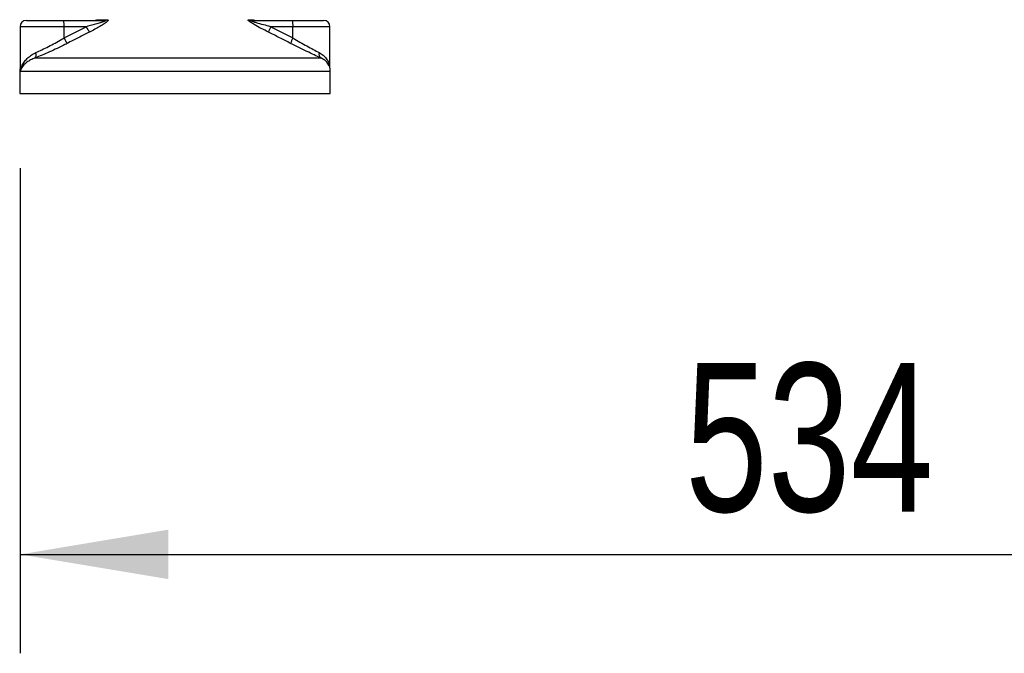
# Model space of a CAD drawing. Header units: millimetres. Extents: x 0 to 420, y 0 to 297.
# Tile 53 of 80: x 289 to 309, y 181 to 194. Entities that reach past the tile are written whole.
import ezdxf

# ---------------------------------------------------------------- set-up
doc = ezdxf.new("R2010")
doc.units = ezdxf.units.MM
doc.layers.add('QUOTE', color=174, linetype='Continuous')
doc.styles.add('SLDTEXTSTYLE3', font='TXT', dxfattribs={"width": 0.75})
doc.dimstyles.new('SLDDIMSTYLE0', dxfattribs={"dimtxt": 3, "dimasz": 3, "dimexe": 0, "dimexo": 0.0625, "dimgap": 0.75, "dimtad": 1, "dimdec": 0, "dimlfac": 15.917438, "dimrnd": 1e-09, "dimzin": 12, "dimdsep": 46, "dimtxsty": 'SLDTEXTSTYLE3', "dimsah": 1, "dimcen": 0.09, "dimadec": 0, "dimazin": 3, "dimtfac": 1, "dimtdec": 3, "dimtofl": 0, "dimtmove": 0, "dimatfit": 3, "dimfxl": 0, "dimfrac": 2, "dimtolj": 1, "dimtzin": 12, "dimarcsym": 0})

# ---------------------------------------------------------------- blocks, each defined once
blk = doc.blocks.new('_D')
at = {"layer": 'QUOTE'}
for p, q in [((289.223, 191.237), (289.223, 181.427)), ((322.771, 191.237), (322.771, 181.427)), ((289.223, 183.427), (322.771, 183.427))]:
    blk.add_line(p, q, dxfattribs=at)
for points in [[(289.223, 183.427), (292.223, 182.927), (292.223, 183.927)], [(322.771, 183.427), (319.771, 183.927), (319.771, 182.927)]]:
    blk.add_solid(points, dxfattribs=at)
at = {"layer": 'QUOTE', "insert": (302.672, 187.294), "char_height": 3, "attachment_point": 1, "style": 'SLDTEXTSTYLE3'}
blk.add_mtext('534', dxfattribs=at)

msp = doc.modelspace()

# ---------------------------------------------------------------- linework, layer by layer
at = {"color": 7, "linetype": 'Continuous', "lineweight": 25}
for p, q in [((289.34893, 194.22309), (290.09991, 194.22309)), ((290.09991, 194.22309), (290.9314, 194.22309)), ((290.77427, 194.23882), (290.98419, 194.23882)), ((293.84267, 194.23882), (293.9372, 194.23882)), ((293.89991, 194.22309), (294.73139, 194.22309)), ((294.73139, 194.22309), (295.36254, 194.22309)), ((289.22328, 194.09744), (289.22328, 193.23657)), ((290.11081, 194.09744), (289.22328, 194.09744)), ((290.11081, 193.86916), (290.56131, 194.09744)), ((290.11081, 193.86916), (290.11081, 194.09744)), ((290.56131, 194.09744), (290.11081, 194.09744)), ((294.29179, 194.09744), (294.74229, 193.86916)), ((294.74229, 194.09744), (294.29179, 194.09744)), ((294.74229, 193.86916), (294.74229, 194.09744)), ((295.48819, 194.09744), (294.74229, 194.09744)), ((295.48819, 193.2635), (295.48819, 194.09744)), ((289.52579, 193.46465), (295.30404, 193.46465)), ((289.21452, 193.18986), (289.21452, 192.74672)), ((289.22635, 193.18986), (289.21452, 193.18986)), ((295.49694, 193.18986), (289.22635, 193.18986)), ((295.49694, 192.74672), (295.49694, 193.18986)), ((289.21452, 192.74672), (292.6281, 192.74672)), ((292.6281, 192.74672), (295.49694, 192.74672))]:
    msp.add_line(p, q, dxfattribs=at)
for centre, radius, start, end in [((289.34893, 194.09744), 0.12565, 90, 180), ((289.74036, 194.12862), 0.37176, 355.189448, 14.721753), ((290.71339, 194.34874), 0.12565, 270, 298.979708), ((290.93096, 194.32103), 0.09793, 270.257722, 302.928572), ((293.9001, 194.33577), 0.11268, 239.359434, 269.903334), ((293.99807, 194.34874), 0.12565, 241.020292, 270), ((294.37184, 194.12862), 0.37176, 355.189448, 14.721753), ((295.36254, 194.09744), 0.12565, 0, 90), ((291.19464, 194.38584), 0.6959, 204.483224, 214.915993), ((294.78958, 193.82626), 0.56687, 151.419701, 163.471641), ((290.71211, 194.15113), 0.66413, 205.123669, 216.162504), ((295.2044, 193.6052), 0.53219, 150.264685, 163.174573), ((289.44036, 193.53549), 0.11098, 320.332603, 20.614778), ((295.36968, 193.54349), 0.10259, 162.369267, 230.220234), ((289.52865, 193.18986), 0.31412, 169.409906, 180), ((295.18282, 193.18986), 0.31412, 0, 21.634761)]:
    msp.add_arc(centre, radius, start, end, dxfattribs=at)
for points, knots in [([(290.9314, 194.22309), (290.9351, 194.223), (290.94106, 194.22284), (290.94693, 194.22137), (290.9494, 194.21911), (290.94775, 194.21577), (290.94294, 194.21201), (290.93001, 194.20464), (290.89096, 194.18889), (290.78595, 194.15555), (290.66927, 194.12448), (290.58079, 194.10232), (290.56131, 194.09744)], [0, 0, 0, 0, 0.03262824, 0.05252441, 0.07584006, 0.10005346, 0.12245263, 0.1468975, 0.23622486, 0.42447648, 0.87329199, 1, 1, 1, 1]), ([(290.98419, 194.23882), (290.99045, 194.23819), (291.00306, 194.23691), (291.00445, 194.22528), (290.99113, 194.20636), (290.95319, 194.17356), (290.88154, 194.1264), (290.786, 194.0714), (290.69798, 194.02483), (290.64337, 193.99729), (290.62401, 193.98753)], [0, 0, 0, 0, 0.07157335, 0.14434732, 0.20833536, 0.30965956, 0.49233005, 0.69118879, 0.89052506, 1, 1, 1, 1]), ([(294.24614, 193.98753), (294.19644, 194.01254), (294.09735, 194.06242), (293.97582, 194.12926), (293.89497, 194.17911), (293.85553, 194.20759), (293.83593, 194.226), (293.83178, 194.23642), (293.83763, 194.23876), (293.84223, 194.23882), (293.84267, 194.23882)], [0, 0, 0, 0, 0.27916885, 0.55661556, 0.69910273, 0.79155981, 0.86148353, 0.93080823, 0.99326565, 1, 1, 1, 1]), ([(294.29179, 194.09744), (294.2436, 194.10958), (294.14676, 194.13397), (294.02768, 194.16662), (293.94679, 194.19206), (293.91027, 194.2057), (293.89559, 194.2129), (293.88962, 194.21687), (293.88736, 194.21959), (293.88877, 194.22199), (293.89315, 194.22287), (293.89767, 194.22308), (293.89939, 194.22309), (293.89991, 194.22309)], [0, 0, 0, 0, 0.31263849, 0.62834094, 0.77232249, 0.85321015, 0.88959861, 0.90400401, 0.93049187, 0.94918752, 0.98217793, 0.99463503, 1, 1, 1, 1]), ([(290.62401, 193.98753), (290.54946, 193.95003), (290.39973, 193.87471), (290.25074, 193.79784), (290.17592, 193.75924)], [0, 0, 0, 0, 0.49785429, 1, 1, 1, 1]), ([(294.695, 193.75924), (294.62071, 193.79751), (294.47149, 193.87438), (294.32147, 193.9497), (294.24614, 193.98753)], [0, 0, 0, 0, 0.497852, 1, 1, 1, 1]), ([(289.54423, 193.57457), (289.58375, 193.59281), (289.66398, 193.62986), (289.79621, 193.6954), (289.93304, 193.76737), (290.03833, 193.82637), (290.09728, 193.86117), (290.11081, 193.86916)], [0, 0, 0, 0, 0.22830534, 0.46347764, 0.69381275, 0.92974366, 1, 1, 1, 1]), ([(294.74229, 193.86916), (294.78971, 193.84135), (294.88579, 193.78499), (295.02495, 193.70746), (295.15812, 193.63518), (295.23357, 193.59499), (295.27191, 193.57457)], [0, 0, 0, 0, 0.24659364, 0.49969127, 0.74573559, 1, 1, 1, 1]), ([(290.17592, 193.75924), (290.16038, 193.75126), (290.09379, 193.71703), (289.97285, 193.65797), (289.8172, 193.58658), (289.66429, 193.52045), (289.5724, 193.48343), (289.52579, 193.46465)], [0, 0, 0, 0, 0.06999491, 0.29988869, 0.53536004, 0.76429565, 1, 1, 1, 1]), ([(295.30404, 193.46465), (295.26159, 193.48432), (295.17518, 193.52435), (295.02359, 193.59588), (294.86181, 193.67423), (294.75112, 193.73064), (294.695, 193.75924)], [0, 0, 0, 0, 0.24635312, 0.50146761, 0.74726318, 1, 1, 1, 1]), ([(289.22635, 193.18986), (289.2264, 193.19018), (289.2313, 193.2275), (289.24985, 193.29221), (289.30033, 193.3809), (289.36366, 193.45465), (289.44314, 193.52199), (289.51055, 193.55705), (289.54423, 193.57457)], [0, 0, 0, 0, 0.00224631, 0.25863767, 0.44771683, 0.63671155, 0.81847299, 1, 1, 1, 1]), ([(289.52579, 193.46465), (289.49491, 193.45226), (289.43254, 193.42722), (289.33312, 193.36298), (289.25802, 193.28251), (289.23183, 193.21675), (289.2264, 193.19009), (289.22635, 193.18986)], [0, 0, 0, 0, 0.18041479, 0.36450089, 0.74190632, 0.99778494, 1, 1, 1, 1]), ([(295.27191, 193.57457), (295.29981, 193.55729), (295.3564, 193.52223), (295.41757, 193.45522), (295.45991, 193.38104), (295.48321, 193.31976), (295.48306, 193.28325), (295.48302, 193.27422)], [0, 0, 0, 0, 0.22272092, 0.4517881, 0.6846122, 0.92196036, 1, 1, 1, 1]), ([(295.4675, 193.3038), (295.45746, 193.32955), (295.44043, 193.37326), (295.37813, 193.42684), (295.32889, 193.45197), (295.30404, 193.46465)], [0, 0, 0, 0, 0.41540152, 0.70498935, 1, 1, 1, 1]), ([(289.22635, 193.18986), (289.22631, 193.19009), (289.22248, 193.20906), (289.22425, 193.22787), (289.22601, 193.24646)], [0, 0, 0, 0, 0.01206383, 1, 1, 1, 1]), ([(289.22745, 193.23657), (289.22587, 193.22136), (289.22427, 193.20583), (289.22631, 193.19018), (289.22635, 193.18986)], [0, 0, 0, 0, 0.97929123, 1, 1, 1, 1])]:
    msp.add_open_spline(points, degree=3, knots=knots, dxfattribs=at)

# ---------------------------------------------------------------- dimensions: what is measured, and where the dimension line sits
at = {"layer": 'QUOTE'}
dim = msp.add_linear_dim(base=(322.77139, 183.42717), p1=(289.22328, 193.23693), p2=(322.77139, 193.23693), dimstyle='SLDDIMSTYLE0', dxfattribs=at)
dim.commit()
dim.dimension.update_dxf_attribs({"geometry": '_D', "text_midpoint": (305.99734, 183.42717), "dimtype": 160})

doc.saveas('drawing.dxf')
